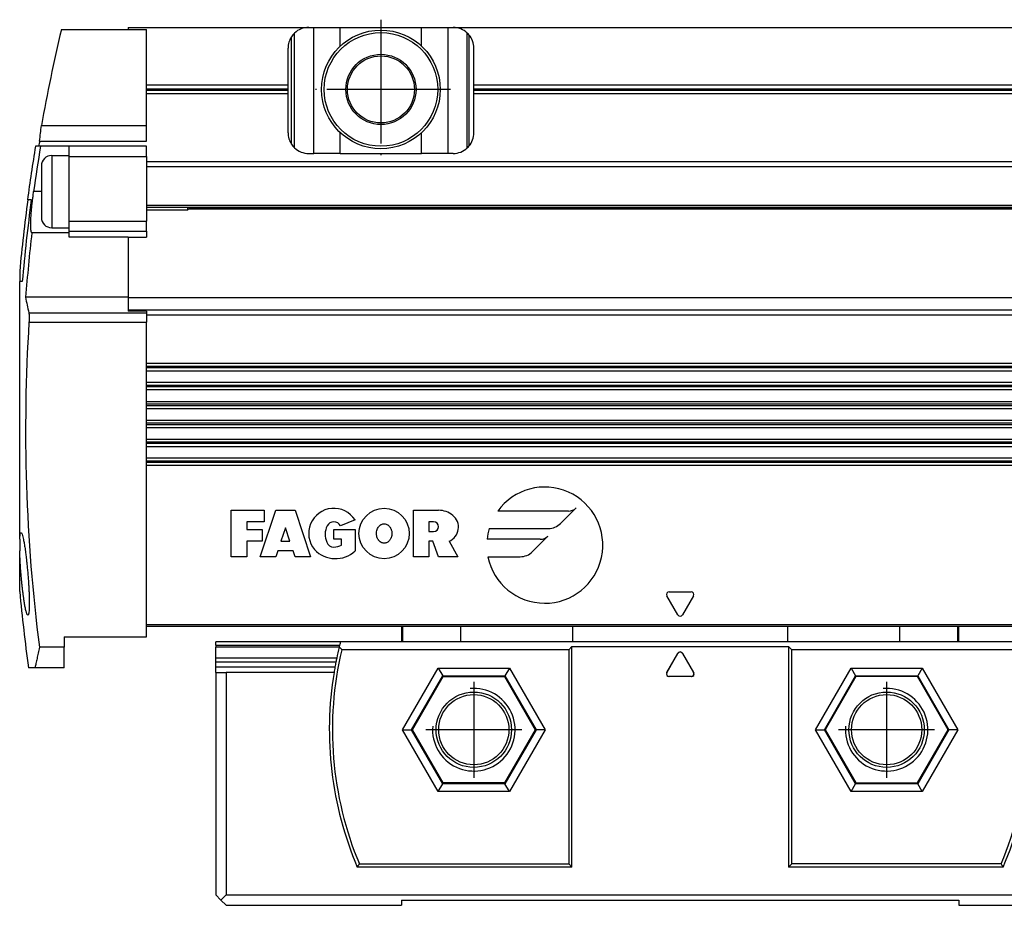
# Model space of a CAD drawing. Header units: millimetres. Extents: x -285 to 2170, y -280 to 203.
# Tile 16 of 32: x 446 to 541, y -30 to 56. Entities that reach past the tile are written whole.
import ezdxf

# ---------------------------------------------------------------- set-up
doc = ezdxf.new("R2010")
doc.units = ezdxf.units.MM
doc.linetypes.add('DOT_CENTER', pattern=[14, 12, -1, 0, -1])
doc.layers.add('1', color=7, linetype='Continuous')

# ---------------------------------------------------------------- blocks, each defined once
blk = doc.blocks.new('CABEZA__25', base_point=(464.6, -29.69))
at = {"color": 7, "linetype": 'Continuous'}
for p, q in [((482.6, -2.69), (482.6, -4.19)), ((536.6, -4.19), (536.6, -2.69)), ((464.6, -4.513), (464.6, -4.19)), ((476.68, -4.19), (464.6, -4.19)), ((464.6, -4.513), (464.6, -4.704)), ((464.6, -5.759), (464.6, -4.704)), ((482.6, -4.19), (476.68, -4.19)), ((482.717, -4.19), (482.6, -4.19)), ((488.357, -4.19), (482.717, -4.19)), ((499.198, -4.19), (488.357, -4.19)), ((499.1, -4.64), (498.8, -4.94)), ((499.1, -25.99), (499.1, -4.64)), ((499.1, -4.64), (520.1, -4.64)), ((520.002, -4.19), (499.198, -4.19)), ((530.842, -4.19), (520.002, -4.19)), ((520.1, -4.64), (520.1, -25.99)), ((520.4, -4.94), (520.1, -4.64)), ((536.483, -4.19), (530.842, -4.19)), ((536.6, -4.19), (536.483, -4.19)), ((542.52, -4.19), (536.6, -4.19)), ((542.52, -4.19), (554.6, -4.19)), ((554.6, -4.513), (554.6, -4.19)), ((554.6, -4.513), (554.6, -4.704)), ((554.6, -5.759), (554.6, -4.704)), ((498.8, -4.94), (476.803, -4.94)), ((498.8, -4.94), (498.8, -25.69)), ((508.294, -7.176), (509.384, -5.288)), ((508.316, -7.163), (509.384, -5.314)), ((509.816, -5.288), (510.906, -7.176)), ((509.816, -5.314), (510.884, -7.163)), ((520.4, -25.69), (520.4, -4.94)), ((542.397, -4.94), (520.4, -4.94)), ((464.6, -6.142), (464.6, -5.759)), ((464.6, -6.636), (464.6, -6.142)), ((464.6, -7.136), (464.6, -6.636)), ((554.6, -6.142), (554.6, -5.759)), ((554.6, -6.636), (554.6, -6.142)), ((554.6, -7.136), (554.6, -6.636)), ((464.6, -7.136), (465.6, -7.136)), ((464.6, -7.136), (464.6, -28.69)), ((476.057, -7.136), (465.6, -7.136)), ((465.6, -7.136), (465.6, -28.69)), ((483.653, -12.69), (486.626, -7.54)), ((486.15, -6.714), (486.583, -7.464)), ((486.583, -7.464), (486.626, -7.54)), ((486.626, -7.54), (492.573, -7.54)), ((492.573, -7.54), (492.616, -7.464)), ((492.573, -7.54), (495.546, -12.69)), ((493.049, -6.714), (492.616, -7.464)), ((510.69, -7.551), (508.51, -7.551)), ((510.667, -7.538), (508.533, -7.538)), ((526.627, -7.54), (523.654, -12.69)), ((526.151, -6.714), (526.584, -7.464)), ((526.584, -7.464), (526.627, -7.54)), ((532.574, -7.54), (526.627, -7.54)), ((532.574, -7.54), (532.617, -7.464)), ((535.547, -12.69), (532.574, -7.54)), ((533.05, -6.714), (532.617, -7.464)), ((543.143, -7.136), (553.6, -7.136)), ((553.6, -7.136), (553.6, -28.69)), ((553.6, -7.136), (554.6, -7.136)), ((554.6, -7.136), (554.6, -28.69)), ((482.7, -12.69), (483.566, -12.69)), ((483.566, -12.69), (483.653, -12.69)), ((486.626, -17.84), (483.653, -12.69)), ((495.546, -12.69), (492.573, -17.84)), ((495.633, -12.69), (495.546, -12.69)), ((496.499, -12.69), (495.633, -12.69)), ((522.701, -12.69), (523.567, -12.69)), ((523.567, -12.69), (523.654, -12.69)), ((523.654, -12.69), (526.627, -17.84)), ((532.574, -17.84), (535.547, -12.69)), ((535.634, -12.69), (535.547, -12.69)), ((536.5, -12.69), (535.634, -12.69)), ((486.15, -18.665), (486.583, -17.915)), ((486.583, -17.915), (486.626, -17.84)), ((492.573, -17.84), (486.626, -17.84)), ((492.616, -17.915), (492.573, -17.84)), ((493.049, -18.665), (492.616, -17.915)), ((526.151, -18.665), (526.584, -17.915)), ((526.584, -17.915), (526.627, -17.84)), ((526.627, -17.84), (532.574, -17.84)), ((532.617, -17.915), (532.574, -17.84)), ((533.05, -18.665), (532.617, -17.915)), ((478.508, -25.69), (498.8, -25.69)), ((498.8, -25.69), (499.1, -25.99)), ((520.1, -25.99), (520.4, -25.69)), ((540.692, -25.69), (520.4, -25.69)), ((499.1, -25.99), (478.309, -25.99)), ((540.891, -25.99), (520.1, -25.99)), ((465.1, -29.19), (464.6, -28.69)), ((465.1, -29.19), (465.6, -28.69)), ((465.1, -29.19), (465.6, -29.69)), ((465.6, -28.69), (553.6, -28.69)), ((482.6, -29.19), (536.6, -29.19)), ((482.6, -29.19), (482.6, -29.69)), ((536.6, -29.19), (536.6, -29.69)), ((553.6, -28.69), (554.1, -29.19)), ((554.1, -29.19), (553.6, -29.69)), ((554.6, -28.69), (554.1, -29.19)), ((465.6, -29.69), (482.6, -29.69)), ((536.6, -29.69), (553.6, -29.69))]:
    blk.add_line(p, q, dxfattribs=at)
at = {"color": 3, "linetype": 'Continuous'}
for p, q in [((482.717, -4.19), (482.717, -2.69)), ((488.357, -4.19), (488.357, -2.69)), ((499.198, -4.19), (499.198, -2.69)), ((520.002, -2.69), (520.002, -4.19)), ((530.842, -2.69), (530.842, -4.19)), ((536.483, -4.19), (536.483, -2.69)), ((464.6, -4.513), (476.598, -4.513)), ((476.551, -4.704), (464.6, -4.704)), ((554.6, -4.513), (542.602, -4.513)), ((542.649, -4.704), (554.6, -4.704)), ((509.384, -5.288), (509.384, -5.314)), ((509.816, -5.288), (509.816, -5.314)), ((476.314, -5.759), (464.6, -5.759)), ((476.236, -6.142), (464.6, -6.142)), ((476.143, -6.636), (464.6, -6.636)), ((542.886, -5.759), (554.6, -5.759)), ((542.964, -6.142), (554.6, -6.142)), ((543.057, -6.636), (554.6, -6.636)), ((482.7, -12.69), (486.15, -6.714)), ((483.566, -12.69), (486.583, -7.464)), ((486.15, -6.714), (493.049, -6.714)), ((486.583, -7.464), (492.616, -7.464)), ((492.616, -7.464), (495.633, -12.69)), ((493.049, -6.714), (496.499, -12.69)), ((508.294, -7.176), (508.316, -7.163)), ((508.51, -7.551), (508.533, -7.538)), ((510.667, -7.538), (510.69, -7.551)), ((510.884, -7.163), (510.906, -7.176)), ((522.701, -12.69), (526.151, -6.714)), ((523.567, -12.69), (526.584, -7.464)), ((526.151, -6.714), (533.05, -6.714)), ((526.584, -7.464), (532.617, -7.464)), ((532.617, -7.464), (535.634, -12.69)), ((533.05, -6.714), (536.5, -12.69)), ((486.15, -18.665), (482.7, -12.69)), ((486.583, -17.915), (483.566, -12.69)), ((495.633, -12.69), (492.616, -17.915)), ((496.499, -12.69), (493.049, -18.665)), ((526.151, -18.665), (522.701, -12.69)), ((526.584, -17.915), (523.567, -12.69)), ((535.634, -12.69), (532.617, -17.915)), ((536.5, -12.69), (533.05, -18.665)), ((492.616, -17.915), (486.583, -17.915)), ((532.617, -17.915), (526.584, -17.915)), ((493.049, -18.665), (486.15, -18.665)), ((533.05, -18.665), (526.151, -18.665))]:
    blk.add_line(p, q, dxfattribs=at)
at = {"color": 7, "linetype": 'Continuous'}
for centre, radius in [((489.6, -12.69), 3.65), ((489.6, -12.69), 3.4), ((529.6, -12.69), 3.65), ((529.6, -12.69), 3.4)]:
    blk.add_circle(centre, radius, dxfattribs=at)
for centre, radius, start, end in [((509.6, -12.69), 34, 166.41674, 168.238), ((509.6, -12.69), 34, 166.30433, 166.41674), ((509.6, -12.69), 34, 166.08449, 166.30433), ((509.6, -12.69), 34, 165.52249, 166.08449), ((509.6, -12.69), 34, 13.91551, 14.47751), ((509.6, -12.69), 34, 13.69567, 13.91551), ((509.6, -12.69), 34, 13.58326, 13.69567), ((509.6, -12.69), 34, 11.762, 13.58326), ((509.6, -12.69), 33.7, 166.70468, 202.69072), ((509.6, -5.413), 0.25, 30, 150), ((509.6, -5.439), 0.25, 30, 150), ((509.6, -12.69), 33.7, 337.30928, 13.29532), ((509.6, -12.69), 34, 169.74329, 170.59843), ((509.6, -12.69), 34, 168.89653, 169.74329), ((509.6, -12.69), 34, 168.238, 168.89653), ((509.6, -12.69), 34, 11.10347, 11.762), ((509.6, -12.69), 34, 10.25671, 11.10347), ((509.6, -12.69), 34, 9.40157, 10.25671), ((509.6, -12.69), 34, 170.59843, 203.02772), ((508.51, -7.301), 0.25, 150, 270), ((508.533, -7.288), 0.25, 150, 270), ((510.667, -7.288), 0.25, 270, 30), ((510.69, -7.301), 0.25, 270, 30), ((509.6, -12.69), 34, 336.97228, 9.40157)]:
    blk.add_arc(centre, radius, start, end, dxfattribs=at)
for points, knots in [([(476.803, -4.94), (476.784, -4.915), (476.744, -4.865), (476.685, -4.79), (476.626, -4.715), (476.586, -4.665), (476.567, -4.64)], [0, 0, 0, 0, 0.0954143, 0.19106, 0.2864288, 0.3820222, 0.3820222, 0.3820222, 0.3820222]), ([(542.633, -4.64), (542.614, -4.665), (542.574, -4.715), (542.515, -4.79), (542.456, -4.865), (542.417, -4.915), (542.397, -4.94)], [0, 0, 0, 0, 0.0954825, 0.1909591, 0.2864724, 0.3820222, 0.3820222, 0.3820222, 0.3820222]), ([(478.309, -25.99), (478.326, -25.964), (478.359, -25.914), (478.409, -25.839), (478.458, -25.764), (478.492, -25.715), (478.508, -25.69)], [0, 0, 0, 0, 0.0900935, 0.1799882, 0.2700098, 0.3600539, 0.3600539, 0.3600539, 0.3600539]), ([(540.692, -25.69), (540.708, -25.714), (540.742, -25.764), (540.791, -25.839), (540.841, -25.914), (540.874, -25.965), (540.891, -25.99)], [0, 0, 0, 0, 0.0899107, 0.1800615, 0.2700953, 0.3600539, 0.3600539, 0.3600539, 0.3600539])]:
    blk.add_open_spline(points, degree=3, knots=knots, dxfattribs=at)
at = {"layer": '1', "color": 2, "linetype": 'DOT_CENTER'}
for p, q in [((489.6, -8.04), (489.6, -17.34)), ((529.6, -8.04), (529.6, -17.34)), ((494.25, -12.69), (484.95, -12.69)), ((534.25, -12.69), (524.95, -12.69))]:
    blk.add_line(p, q, dxfattribs=at)
at = {"layer": '1', "color": 30, "linetype": 'Continuous'}
for centre in [(489.6, -12.69), (529.6, -12.69)]:
    blk.add_arc(centre, 4, 175, 95, dxfattribs=at)
blk = doc.blocks.new('REGLA__26', base_point=(445.6, -6.686))
at = {"color": 7, "linetype": 'Continuous'}
for p, q in [((449.635, 55.11), (456.1, 55.11)), ((456.1, 55.31), (456.1, 55.11)), ((456.1, 55.31), (473.6, 55.31)), ((456.1, 55.11), (457.9, 55.11)), ((457.9, 49.752), (457.9, 55.11)), ((473.6, 55.31), (474.1, 55.31)), ((474.1, 55.31), (476.66, 55.31)), ((476.66, 55.31), (484.54, 55.31)), ((484.54, 55.31), (487.1, 55.31)), ((487.1, 55.31), (487.6, 55.31)), ((487.6, 55.31), (573.6, 55.31)), ((488.967, 43.65), (488.967, 54.771)), ((489.125, 54.604), (489.125, 43.816)), ((471.6, 49.752), (471.6, 53.31)), ((489.6, 49.752), (489.6, 53.31)), ((457.9, 48.869), (457.9, 49.752)), ((457.9, 49.752), (471.6, 49.752)), ((471.6, 48.869), (471.6, 49.752)), ((489.6, 49.752), (571.6, 49.752)), ((489.6, 48.869), (489.6, 49.752)), ((457.9, 45.81), (457.9, 48.869)), ((471.6, 48.869), (457.9, 48.869)), ((471.6, 45.11), (471.6, 48.869)), ((571.6, 48.869), (489.6, 48.869)), ((489.6, 45.11), (489.6, 48.869)), ((447.702, 45.81), (457.9, 45.81)), ((457.9, 44.31), (457.9, 45.81)), ((447.526, 44.31), (457.9, 44.31)), ((447.623, 43.81), (447.132, 43.81)), ((450.4, 43.81), (447.623, 43.81)), ((457.9, 43.81), (450.4, 43.81)), ((450.4, 42.914), (450.4, 43.81)), ((457.9, 42.81), (457.9, 43.81)), ((473.6, 43.11), (474.1, 43.11)), ((476.66, 43.11), (474.1, 43.11)), ((476.66, 43.11), (484.54, 43.11)), ((487.1, 43.11), (484.54, 43.11)), ((487.6, 43.11), (487.1, 43.11)), ((448.7, 42.914), (450.4, 42.914)), ((450.4, 42.81), (450.4, 42.914)), ((450.4, 36.56), (450.4, 42.81)), ((457.9, 42.81), (457.9, 42.31)), ((457.9, 42.31), (457.9, 41.81)), ((2094.3, 42.31), (457.9, 42.31)), ((447.7, 41.914), (447.7, 39.414)), ((457.9, 41.81), (457.9, 38.108)), ((447.7, 39.414), (447.7, 36.914)), ((446.379, 38.61), (446.354, 38.61)), ((446.722, 38.61), (446.379, 38.61)), ((457.9, 38.108), (457.9, 36.56)), ((457.9, 37.908), (2094.3, 37.908)), ((457.9, 37.659), (461.9, 37.659)), ((461.9, 37.659), (461.9, 37.908)), ((462.148, 37.908), (461.9, 37.659)), ((461.972, 37.732), (2090.228, 37.732)), ((450.4, 35.914), (450.4, 36.56)), ((457.9, 35.573), (457.9, 36.56)), ((450.4, 35.422), (446.775, 35.422)), ((448.699, 35.914), (450.4, 35.914)), ((450.4, 35.573), (450.4, 35.914)), ((450.4, 35.422), (450.4, 35.573)), ((450.4, 34.995), (450.4, 35.422)), ((457.9, 35.573), (457.9, 34.995)), ((456.1, 34.995), (450.4, 34.995)), ((456.1, 34.995), (457.9, 34.995)), ((456.1, 34.995), (456.1, 29.179)), ((445.6, 31.702), (445.6, 30.71)), ((445.6, 5.753), (445.6, 30.71)), ((445.853, 30.71), (445.6, 30.71)), ((456.1, 29.179), (446.176, 29.179)), ((456.1, 29.179), (456.1, 29.176)), ((456.1, 29.176), (456.1, 27.953)), ((456.1, 29.176), (2096.1, 29.176)), ((456.1, 27.953), (456.1, 27.836)), ((457.9, 27.836), (456.1, 27.836)), ((457.9, 27.836), (457.9, 27.689)), ((457.9, 27.689), (457.9, 27.488)), ((457.9, 27.488), (457.9, 26.76)), ((457.9, 22.756), (457.9, 26.76)), ((457.9, 22.073), (457.9, 22.756)), ((2094.3, 22.756), (457.9, 22.756)), ((457.9, 20.923), (457.9, 22.073)), ((457.9, 22.073), (2094.3, 22.073)), ((457.9, 20.24), (457.9, 20.923)), ((2094.3, 20.923), (457.9, 20.923)), ((457.9, 19.09), (457.9, 20.24)), ((457.9, 20.24), (2094.3, 20.24)), ((457.9, 18.407), (457.9, 19.09)), ((457.9, 19.09), (2094.3, 19.09)), ((457.9, 17.257), (457.9, 18.407)), ((457.9, 18.407), (2094.3, 18.407)), ((457.9, 16.574), (457.9, 17.257)), ((2094.3, 17.257), (457.9, 17.257)), ((457.9, 15.424), (457.9, 16.574)), ((457.9, 16.574), (2094.3, 16.574)), ((457.9, 14.741), (457.9, 15.424)), ((2094.3, 15.424), (457.9, 15.424)), ((457.9, 13.591), (457.9, 14.741)), ((457.9, 14.741), (2094.3, 14.741)), ((457.9, 12.908), (457.9, 13.591)), ((2094.3, 13.591), (457.9, 13.591)), ((457.9, -2.49), (457.9, 12.908)), ((2094.3, 12.908), (457.9, 12.908)), ((445.6, 5.753), (445.6, 4.647)), ((445.6, 0.679), (445.6, 4.647)), ((457.9, -3.686), (457.9, -2.49)), ((2094.3, -2.69), (457.9, -2.69)), ((449.9, -3.686), (457.9, -3.686)), ((449.9, -3.686), (449.9, -4.706)), ((449.9, -4.706), (447.504, -4.706)), ((449.9, -6.686), (449.9, -4.706)), ((447.087, -6.686), (446.453, -6.686)), ((449.9, -6.686), (447.087, -6.686))]:
    blk.add_line(p, q, dxfattribs=at)
at = {"color": 3, "linetype": 'Continuous'}
for p, q in [((471.933, 44.005), (471.933, 54.416)), ((472.233, 43.65), (472.233, 54.771)), ((474.1, 43.11), (474.1, 55.31)), ((476.66, 53.498), (476.66, 55.31)), ((484.54, 53.498), (484.54, 55.31)), ((487.1, 43.11), (487.1, 55.31)), ((457.9, 49.381), (471.6, 49.381)), ((457.9, 49.24), (471.6, 49.24)), ((489.6, 49.381), (571.6, 49.381)), ((489.6, 49.24), (571.6, 49.24)), ((476.66, 43.11), (476.66, 45.123)), ((484.54, 43.11), (484.54, 45.123)), ((448.7, 42.914), (448.7, 39.414)), ((450.4, 42.81), (457.9, 42.81)), ((2094.3, 41.81), (457.9, 41.81)), ((447.7, 39.414), (446.952, 39.414)), ((448.7, 39.414), (448.699, 35.914)), ((457.9, 38.108), (2094.3, 38.108)), ((462.079, 37.838), (2090.122, 37.838)), ((450.4, 36.56), (457.9, 36.56)), ((450.4, 35.573), (457.9, 35.573)), ((446.481, 27.689), (457.9, 27.689)), ((456.1, 27.953), (2096.1, 27.953)), ((446.498, 26.76), (457.9, 26.76)), ((457.9, 27.488), (2094.3, 27.488)), ((2094.3, 22.485), (457.9, 22.485)), ((2094.3, 22.344), (457.9, 22.344)), ((2094.3, 20.652), (457.9, 20.652)), ((2094.3, 20.511), (457.9, 20.511)), ((2094.3, 18.819), (457.9, 18.819)), ((2094.3, 18.678), (457.9, 18.678)), ((2094.3, 16.986), (457.9, 16.986)), ((2094.3, 16.845), (457.9, 16.845)), ((2094.3, 15.153), (457.9, 15.153)), ((2094.3, 15.012), (457.9, 15.012)), ((2094.3, 13.32), (457.9, 13.32)), ((2094.3, 13.179), (457.9, 13.179)), ((498.01, 7.283), (499.508, 8.781)), ((466.1, 8.56), (469.288, 8.56)), ((466.1, 4.06), (466.1, 8.56)), ((468.913, 4.06), (470.413, 8.56)), ((469.288, 8.56), (469.288, 7.435)), ((470.413, 8.56), (472.288, 8.56)), ((472.288, 8.56), (473.788, 4.06)), ((483.741, 8.56), (486.178, 8.56)), ((483.741, 4.06), (483.741, 8.56)), ((498.772, 8.476), (491.913, 8.476)), ((467.6, 7.435), (467.6, 6.685)), ((469.288, 7.435), (467.6, 7.435)), ((467.6, 6.685), (469.1, 6.685)), ((469.1, 6.685), (469.1, 5.56)), ((471.35, 6.873), (470.913, 5.56)), ((471.788, 5.56), (471.35, 6.873)), ((476.041, 6.685), (478.103, 6.685)), ((476.041, 5.748), (476.041, 6.685)), ((478.091, 7.623), (476.69, 7.06)), ((478.103, 6.685), (478.103, 4.623)), ((485.71, 7.435), (485.241, 7.435)), ((485.241, 7.435), (485.241, 6.498)), ((491.084, 6.788), (496.817, 6.788)), ((476.791, 5.748), (476.041, 5.748)), ((476.791, 5.185), (476.791, 5.748)), ((485.241, 6.498), (485.71, 6.498)), ((496.044, 5.748), (490.879, 5.748)), ((495.282, 4.555), (496.78, 6.053)), ((467.6, 5.56), (467.6, 4.06)), ((469.1, 5.56), (467.6, 5.56)), ((470.913, 5.56), (471.788, 5.56)), ((485.616, 5.56), (485.241, 5.56)), ((485.241, 5.56), (485.241, 4.06)), ((486.178, 4.06), (485.616, 5.56)), ((487.218, 5.56), (488.052, 4.06)), ((467.6, 4.06), (466.1, 4.06)), ((470.413, 4.06), (468.913, 4.06)), ((470.6, 4.623), (470.413, 4.06)), ((472.1, 4.623), (470.6, 4.623)), ((472.288, 4.06), (472.1, 4.623)), ((473.788, 4.06), (472.288, 4.06)), ((485.241, 4.06), (483.741, 4.06)), ((488.052, 4.06), (486.178, 4.06)), ((490.964, 4.061), (494.089, 4.061)), ((509.384, -1.564), (508.316, 0.284)), ((508.533, 0.659), (510.667, 0.659)), ((510.884, 0.284), (509.816, -1.564)), ((457.9, -2.49), (2094.3, -2.49))]:
    blk.add_line(p, q, dxfattribs=at)
at = {"color": 7, "linetype": 'Continuous'}
for radius in [5.75, 5.5, 3.4, 3.25]:
    blk.add_circle((480.6, 49.31), radius, dxfattribs=at)
at = {"color": 3, "linetype": 'Continuous'}
blk.add_circle((480.912, 6.31), 2.438, dxfattribs=at)
at = {"color": 7, "linetype": 'Continuous'}
for centre, radius, start, end in [((612.87, 16.329), 167.778, 166.63549, 169.8795), ((473.6, 53.31), 2, 146.44269, 180), ((473.6, 53.31), 2, 133.10467, 146.44269), ((473.6, 53.31), 2, 90, 133.10467), ((487.6, 53.31), 2, 46.89533, 90), ((487.6, 53.31), 2, 40.31491, 46.89533), ((487.6, 53.31), 2, 0, 40.31491), ((473.6, 45.11), 2, 180, 213.55731), ((487.6, 45.11), 2, 319.68509, 0), ((612.87, 16.329), 167.695, 170.39458, 170.56803), ((473.6, 45.11), 2, 213.55731, 226.89533), ((612.87, 16.329), 168, 170.58534, 172.3784), ((612.87, 16.329), 167.516, 170.55788, 172.07883), ((473.6, 45.11), 2, 226.89533, 270), ((487.6, 45.11), 2, 270, 313.10467), ((487.6, 45.11), 2, 313.10467, 319.68509), ((448.7, 41.914), 1, 89.99612, 179.99612), ((612.87, 16.329), 167.974, 172.37724, 174.74896), ((612.87, 16.329), 167.635, 172.3617, 175.07839), ((448.7, 36.914), 1, 179.99612, 269.99612), ((612.87, 16.329), 167.188, 173.44246, 175.59183), ((469.889, 33.256), 24.061, 189.75652, 193.37763), ((612.87, 16.329), 166.698, 176.41224, 187.24919), ((612.87, 16.329), 168, 185.34496, 187.87388)]:
    blk.add_arc(centre, radius, start, end, dxfattribs=at)
at = {"color": 3, "linetype": 'Continuous'}
for centre, radius, start, end in [((496.475, 5.185), 5.625, 191.53696, 144.19701), ((476.038, 6.31), 2.437, 32.57897, 219.59774), ((498.772, 9.516), 1.041, 270, 315), ((486.178, 6.362), 2.199, 50.76131, 90), ((486.634, 6.919), 1.479, 293.27667, 50.76131), ((477.166, 6.217), 1.969, 154.62307, 202.61986), ((476.038, 6.685), 0.752, 29.919, 150.081), ((485.71, 6.967), 0.469, 270, 90), ((496.475, 5.185), 5.625, 163.44115, 174.26083), ((496.817, 8.476), 1.687, 270, 315), ((496.044, 6.788), 1.041, 270, 315), ((476.041, 5.748), 0.75, 202.61986, 270), ((476.041, 6.592), 1.594, 270, 298.07249), ((476.198, 6.667), 2.794, 223.12896, 312.98327), ((494.089, 5.748), 1.687, 270, 315), ((508.533, 0.409), 0.25, 90, 210), ((510.667, 0.409), 0.25, 330, 90), ((509.6, -1.44), 0.25, 210, 330)]:
    blk.add_arc(centre, radius, start, end, dxfattribs=at)
at = {"color": 7, "linetype": 'Continuous'}
for points, knots in [([(447.526, 44.31), (447.554, 44.561), (447.609, 45.061), (447.671, 45.561), (447.702, 45.81)], [0, 0, 0, 0, 0.754936, 1.510269, 1.510269, 1.510269, 1.510269]), ([(446.775, 35.422), (446.767, 35.43), (446.743, 35.453), (446.719, 35.522), (446.694, 35.637), (446.675, 35.835), (446.666, 36.098), (446.67, 36.393), (446.682, 36.747), (446.706, 37.143), (446.74, 37.565), (446.772, 37.915), (446.805, 38.231), (446.842, 38.565), (446.891, 38.968), (446.931, 39.258), (446.952, 39.414)], [0, 0, 0, 0, 0.034385, 0.099339, 0.212235, 0.390546, 0.692535, 1.003389, 1.27508, 1.754131, 2.192989, 2.547237, 2.808175, 3.146146, 3.554288, 4.02577, 4.02577, 4.02577, 4.02577]), ([(446.481, 27.689), (446.486, 27.665), (446.495, 27.615), (446.503, 27.536), (446.51, 27.439), (446.513, 27.323), (446.514, 27.189), (446.512, 27.052), (446.506, 26.907), (446.501, 26.81), (446.498, 26.76)], [0, 0, 0, 0, 0.0759304, 0.1506608, 0.2378916, 0.369366, 0.4986847, 0.6376365, 0.7828205, 0.931409, 0.931409, 0.931409, 0.931409]), ([(445.6, 5.753), (445.604, 5.837), (445.611, 6.002), (445.642, 6.2), (445.659, 6.354), (445.709, 6.395), (445.726, 6.408)], [0, 0, 0, 0, 0.2516218, 0.4903588, 0.6203553, 0.681131, 0.681131, 0.681131, 0.681131]), ([(445.726, 6.408), (445.744, 6.395), (445.801, 6.354), (445.845, 6.199), (445.909, 5.997), (445.974, 5.695), (446.045, 5.315), (446.12, 4.835), (446.176, 4.42), (446.221, 4.066), (446.256, 3.768), (446.297, 3.386), (446.343, 2.928), (446.388, 2.421), (446.428, 1.913), (446.46, 1.453), (446.482, 1.069), (446.497, 0.769), (446.512, 0.416), (446.525, 0.002), (446.531, -0.477), (446.523, -0.859), (446.51, -1.167), (446.479, -1.375), (446.462, -1.535), (446.41, -1.579), (446.393, -1.592)], [0, 0, 0, 0, 0.066861, 0.206338, 0.455854, 0.715617, 1.128407, 1.61707, 2.171838, 2.384459, 2.687635, 3.074136, 3.536756, 4.068325, 4.60151, 5.06481, 5.451296, 5.754008, 5.965956, 6.513518, 6.995227, 7.401797, 7.66326, 7.913385, 8.049373, 8.11238, 8.11238, 8.11238, 8.11238]), ([(446.393, -1.592), (446.374, -1.579), (446.317, -1.537), (446.287, -1.428), (446.242, -1.297), (446.199, -1.128), (446.14, -0.863), (446.077, -0.516), (446.015, -0.127), (445.965, 0.221), (445.928, 0.505), (445.895, 0.769), (445.86, 1.068), (445.819, 1.452), (445.773, 1.911), (445.73, 2.395), (445.694, 2.856), (445.667, 3.245), (445.647, 3.581), (445.629, 3.908), (445.612, 4.262), (445.604, 4.515), (445.6, 4.647)], [0, 0, 0, 0, 0.067909, 0.209899, 0.320412, 0.488864, 0.72868, 1.136777, 1.545763, 1.911801, 2.190869, 2.404395, 2.708644, 3.096336, 3.56022, 4.093077, 4.55553, 4.947714, 5.261, 5.567135, 5.928516, 6.325599, 6.325599, 6.325599, 6.325599]), ([(447.504, -4.706), (447.465, -4.895), (447.391, -5.259), (447.283, -5.777), (447.183, -6.249), (447.118, -6.545), (447.087, -6.686)], [0, 0, 0, 0, 0.5769, 1.114616, 1.588455, 2.023333, 2.023333, 2.023333, 2.023333])]:
    blk.add_open_spline(points, degree=3, knots=knots, dxfattribs=at)
at = {"color": 3, "linetype": 'Continuous'}
blk.add_open_spline([(480.912, 7.248), (480.901, 7.248), (480.876, 7.247), (480.81, 7.241), (480.723, 7.221), (480.631, 7.182), (480.556, 7.137), (480.485, 7.084), (480.407, 7.008), (480.311, 6.882), (480.222, 6.703), (480.18, 6.532), (480.165, 6.402), (480.161, 6.31), (480.166, 6.196), (480.187, 6.056), (480.229, 5.913), (480.288, 5.785), (480.346, 5.694), (480.421, 5.597), (480.527, 5.497), (480.669, 5.417), (480.8, 5.38), (480.912, 5.37), (481.025, 5.38), (481.147, 5.415), (481.264, 5.477), (481.359, 5.554), (481.439, 5.639), (481.506, 5.732), (481.562, 5.837), (481.6, 5.931), (481.623, 6.007), (481.637, 6.068), (481.65, 6.132), (481.66, 6.216), (481.664, 6.326), (481.656, 6.457), (481.631, 6.592), (481.591, 6.715), (481.547, 6.813), (481.507, 6.884), (481.455, 6.96), (481.39, 7.038), (481.307, 7.11), (481.214, 7.172), (481.098, 7.225), (480.993, 7.245), (480.93, 7.248), (480.918, 7.248), (480.912, 7.248)], degree=3, knots=[0, 0, 0, 0, 0.034211, 0.075166, 0.197483, 0.299555, 0.376453, 0.456451, 0.566203, 0.70371, 0.928832, 1.160689, 1.227212, 1.320584, 1.436324, 1.571014, 1.742439, 1.883698, 1.992692, 2.064649, 2.249404, 2.426576, 2.547482, 2.655496, 2.763983, 2.88451, 3.034686, 3.159204, 3.248528, 3.382169, 3.50228, 3.605308, 3.686173, 3.738749, 3.795158, 3.881589, 3.992852, 4.124776, 4.274569, 4.403745, 4.511029, 4.594231, 4.650023, 4.787758, 4.897342, 4.97699, 5.124225, 5.276879, 5.294496, 5.312077, 5.312077, 5.312077, 5.312077], dxfattribs=at)
at = {"layer": '1', "color": 2, "linetype": 'DOT_CENTER'}
for p, q in [((480.6, 56.06), (480.6, 42.56)), ((487.35, 49.31), (473.85, 49.31))]:
    blk.add_line(p, q, dxfattribs=at)
blk = doc.blocks.new('Regla_G2_cm1540__27', base_point=(445.6, -29.69))
for name, p in [('REGLA__26', (445.6, -6.686)), ('CABEZA__25', (464.6, -29.69))]:
    blk.add_blockref(name, p)
blk = doc.blocks.new('A1', base_point=(626, 12.474))
blk.add_blockref('Regla_G2_cm1540__27', (445.6, -29.69))

msp = doc.modelspace()

# ---------------------------------------------------------------- block references
msp.add_blockref('A1', (626, 12.474))

doc.saveas('drawing.dxf')
